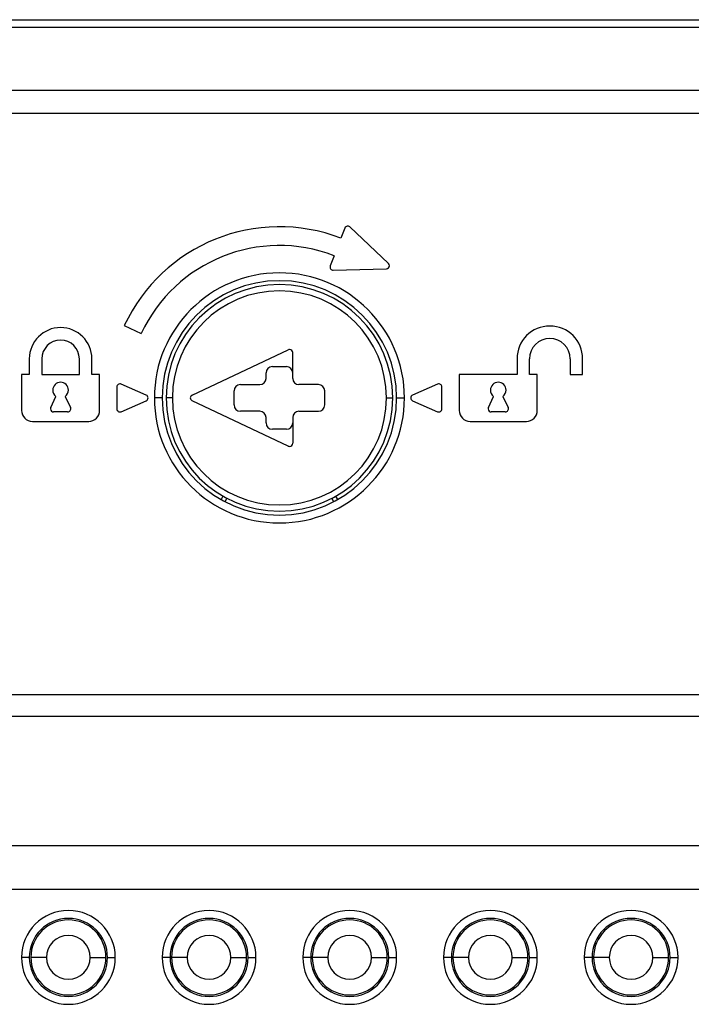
# Model space of a CAD drawing. Header units: millimetres. Extents: x 0 to 699, y 0 to 540.
# Tile 23 of 54: x 326 to 369, y 225 to 288. Entities that reach past the tile are written whole.
import ezdxf

# ---------------------------------------------------------------- set-up
doc = ezdxf.new("R2010")
doc.units = ezdxf.units.MM
doc.header["$LTSCALE"] = 2.5

msp = doc.modelspace()

# ---------------------------------------------------------------- linework, layer by layer
for p, q in [((297.698634, 288.284539), (386.648892, 288.284539)), ((386.348892, 287.784539), (297.998634, 287.784539)), ((304.797238, 283.784539), (379.550288, 283.784539)), ((379.265436, 282.284539), (305.08209, 282.284539)), ((346.361788, 274.955737), (346.110147, 274.302532)), ((349.1476, 272.687412), (346.686263, 275.028749)), ((345.678762, 273.182752), (345.427121, 272.529547)), ((345.618747, 272.257711), (349.014751, 272.342564)), ((332.249693, 268.712209), (333.337262, 268.205067)), ((336.588462, 264.265436), (342.738462, 267.165436)), ((326.173763, 266.584539), (326.173763, 265.584539)), ((326.973763, 266.584539), (326.973763, 265.584539)), ((329.373763, 265.584539), (329.373763, 266.584539)), ((330.173763, 265.584539), (330.173763, 266.584539)), ((343.023763, 265.334539), (343.023763, 266.984539)), ((357.373763, 266.584539), (357.373763, 265.584539)), ((358.173763, 265.584539), (358.173763, 266.584539)), ((360.773763, 266.584539), (360.773763, 265.584539)), ((361.573763, 265.584539), (361.573763, 266.584539)), ((341.723763, 266.084539), (342.623763, 266.084539)), ((326.173763, 265.584539), (325.673763, 265.584539)), ((325.673763, 265.584539), (325.673763, 263.284539)), ((326.973763, 265.584539), (329.373763, 265.584539)), ((330.673763, 265.584539), (330.173763, 265.584539)), ((330.673763, 263.284539), (330.673763, 265.584539)), ((341.323763, 265.334539), (341.323763, 265.684539)), ((357.373763, 265.584539), (353.673763, 265.584539)), ((353.673763, 265.584539), (353.673763, 263.284539)), ((358.673763, 265.584539), (358.173763, 265.584539)), ((358.673763, 263.284539), (358.673763, 265.584539)), ((360.773763, 265.584539), (361.573763, 265.584539)), ((331.773763, 264.784539), (331.773763, 263.384539)), ((333.653927, 264.26777), (332.053927, 264.96777)), ((339.673763, 264.934539), (340.923763, 264.934539)), ((344.673763, 264.934539), (343.423763, 264.934539)), ((352.293599, 264.96777), (350.693599, 264.26777)), ((352.573763, 263.384539), (352.573763, 264.784539)), ((327.542501, 263.469062), (327.875521, 264.183226)), ((328.472005, 264.183226), (328.805024, 263.469062)), ((334.673763, 264.084539), (334.173763, 264.084539)), ((335.323763, 264.084539), (334.923763, 264.084539)), ((339.273763, 263.634539), (339.273763, 264.534539)), ((345.073763, 263.634539), (345.073763, 264.534539)), ((349.023763, 264.084539), (349.423763, 264.084539)), ((349.673763, 264.084539), (350.173763, 264.084539)), ((355.542501, 263.469062), (355.875521, 264.183226)), ((356.472005, 264.183226), (356.805024, 263.469062)), ((332.053927, 263.201307), (333.653927, 263.901307)), ((342.738462, 261.003642), (336.588462, 263.903642)), ((350.693599, 263.901307), (352.293599, 263.201307)), ((328.623763, 263.184539), (327.723763, 263.184539)), ((340.923763, 263.234539), (339.673763, 263.234539)), ((341.323763, 262.484539), (341.323763, 262.834539)), ((343.023763, 262.834539), (343.023763, 261.184539)), ((343.423763, 263.234539), (344.673763, 263.234539)), ((356.623763, 263.184539), (355.723763, 263.184539)), ((326.373763, 262.584539), (329.973763, 262.584539)), ((342.623763, 262.084539), (341.723763, 262.084539)), ((354.373763, 262.584539), (357.973763, 262.584539)), ((338.563632, 257.797293), (338.438704, 257.580913)), ((345.908822, 257.580913), (345.783894, 257.797293)), ((338.811675, 257.661232), (338.686572, 257.444546)), ((345.660954, 257.444546), (345.535851, 257.661232)), ((313.36661, 245.112966), (370.980916, 245.112966)), ((370.980916, 243.698752), (313.36661, 243.698752)), ((306.205686, 235.456111), (378.14184, 235.456111)), ((378.173763, 232.627684), (306.173763, 232.627684)), ((326.173763, 228.284539), (325.673763, 228.284539)), ((327.273763, 228.284539), (326.273763, 228.284539)), ((330.073763, 228.284539), (331.073763, 228.284539)), ((331.173763, 228.284539), (331.673763, 228.284539)), ((335.173763, 228.284539), (334.673763, 228.284539)), ((336.273763, 228.284539), (335.273763, 228.284539)), ((339.073763, 228.284539), (340.073763, 228.284539)), ((340.173763, 228.284539), (340.673763, 228.284539)), ((344.173763, 228.284539), (343.673763, 228.284539)), ((345.273763, 228.284539), (344.273763, 228.284539)), ((348.073763, 228.284539), (349.073763, 228.284539)), ((349.173763, 228.284539), (349.673763, 228.284539)), ((353.173763, 228.284539), (352.673763, 228.284539)), ((354.273763, 228.284539), (353.273763, 228.284539)), ((357.073763, 228.284539), (358.073763, 228.284539)), ((358.173763, 228.284539), (358.673763, 228.284539)), ((362.173763, 228.284539), (361.673763, 228.284539)), ((363.273763, 228.284539), (362.273763, 228.284539)), ((366.073763, 228.284539), (367.073763, 228.284539)), ((367.173763, 228.284539), (367.673763, 228.284539))]:
    msp.add_line(p, q)
for centre, radius, start, end in [((342.173763, 264.084539), 10.95, 68.9312977, 155), ((346.548418, 274.883839), 0.2, 46.4312977, 158.9312977), ((342.173763, 264.084539), 9.75, 68.9312977, 155), ((345.613751, 272.457649), 0.2, 158.9312977, 271.4312977), ((349.009755, 272.542502), 0.2, 271.4312977, 0), ((349.009755, 272.542502), 0.2, 0, 46.4312977), ((342.173763, 264.084539), 8, 0, 180), ((342.173763, 264.084539), 7.5, 0, 180), ((342.173763, 264.084539), 7.25, 0, 180), ((342.173763, 264.084539), 6.85, 0, 180), ((328.173763, 266.584539), 2, 0, 180), ((359.473763, 266.584539), 2.1, 0, 180), ((328.173763, 266.584539), 1.2, 0, 180), ((359.473763, 266.584539), 1.3, 0, 180), ((342.823763, 266.984539), 0.2, 90, 115.24597356), ((342.823763, 266.984539), 0.2, 0, 90), ((341.723763, 265.684539), 0.4, 90, 180), ((342.623763, 265.684539), 0.4, 0, 90), ((340.923763, 265.334539), 0.4, 270, 0), ((343.423763, 265.334539), 0.4, 180, 270), ((328.173763, 264.584539), 0.5, 0, 180), ((331.973763, 264.784539), 0.2, 66.37062227, 180), ((339.673763, 264.534539), 0.4, 90, 180), ((344.673763, 264.534539), 0.4, 0, 90), ((352.373763, 264.784539), 0.2, 0, 113.62937773), ((356.173763, 264.584539), 0.5, 0, 180), ((328.173763, 264.584539), 0.5, 180, 233.38155975), ((328.173763, 264.584539), 0.5, 306.61844025, 0), ((333.573763, 264.084539), 0.2, 0, 66.37062227), ((333.573763, 264.084539), 0.2, 293.62937773, 0), ((342.173763, 264.084539), 8, 180, 0), ((342.173763, 264.084539), 7.5, 180, 0), ((342.173763, 264.084539), 7.25, 180, 0), ((342.173763, 264.084539), 6.85, 180, 0), ((336.673763, 264.084539), 0.2, 115.24597356, 244.75402644), ((350.773763, 264.084539), 0.2, 113.62937773, 246.37062227), ((356.173763, 264.584539), 0.5, 180, 233.38155975), ((356.173763, 264.584539), 0.5, 306.61844025, 0), ((327.723763, 263.384539), 0.2, 155, 180), ((327.723763, 263.384539), 0.2, 180, 270), ((328.623763, 263.384539), 0.2, 270, 25), ((331.973763, 263.384539), 0.2, 180, 293.62937773), ((339.673763, 263.634539), 0.4, 180, 270), ((344.673763, 263.634539), 0.4, 270, 0), ((352.373763, 263.384539), 0.2, 246.37062227, 0), ((355.723763, 263.384539), 0.2, 155, 180), ((355.723763, 263.384539), 0.2, 180, 270), ((356.623763, 263.384539), 0.2, 270, 25), ((326.373763, 263.284539), 0.7, 180, 270), ((329.973763, 263.284539), 0.7, 270, 0), ((340.923763, 262.834539), 0.4, 0, 90), ((343.423763, 262.834539), 0.4, 90, 180), ((354.373763, 263.284539), 0.7, 180, 270), ((357.973763, 263.284539), 0.7, 270, 0), ((341.723763, 262.484539), 0.4, 180, 270), ((342.623763, 262.484539), 0.4, 270, 0), ((342.823763, 261.184539), 0.2, 244.75402644, 270), ((342.823763, 261.184539), 0.2, 270, 0), ((328.673763, 228.284539), 3, 0, 180), ((337.673763, 228.284539), 3, 0, 180), ((346.673763, 228.284539), 3, 0, 180), ((355.673763, 228.284539), 3, 0, 180), ((364.673763, 228.284539), 3, 0, 180), ((328.673763, 228.284539), 2.5, 0, 180), ((328.673763, 228.284539), 2.4, 0, 180), ((337.673763, 228.284539), 2.5, 0, 180), ((337.673763, 228.284539), 2.4, 0, 180), ((346.673763, 228.284539), 2.5, 0, 180), ((346.673763, 228.284539), 2.4, 0, 180), ((355.673763, 228.284539), 2.5, 0, 180), ((355.673763, 228.284539), 2.4, 0, 180), ((364.673763, 228.284539), 2.5, 0, 180), ((364.673763, 228.284539), 2.4, 0, 180), ((328.673763, 228.284539), 1.4, 0, 180), ((337.673763, 228.284539), 1.4, 0, 180), ((346.673763, 228.284539), 1.4, 0, 180), ((355.673763, 228.284539), 1.4, 0, 180), ((364.673763, 228.284539), 1.4, 0, 180), ((328.673763, 228.284539), 3, 180, 0), ((328.673763, 228.284539), 2.5, 180, 0), ((328.673763, 228.284539), 2.4, 180, 0), ((328.673763, 228.284539), 1.4, 180, 0), ((337.673763, 228.284539), 3, 180, 0), ((337.673763, 228.284539), 2.5, 180, 0), ((337.673763, 228.284539), 2.4, 180, 0), ((337.673763, 228.284539), 1.4, 180, 0), ((346.673763, 228.284539), 3, 180, 0), ((346.673763, 228.284539), 2.5, 180, 0), ((346.673763, 228.284539), 2.4, 180, 0), ((346.673763, 228.284539), 1.4, 180, 0), ((355.673763, 228.284539), 3, 180, 0), ((355.673763, 228.284539), 2.5, 180, 0), ((355.673763, 228.284539), 2.4, 180, 0), ((355.673763, 228.284539), 1.4, 180, 0), ((364.673763, 228.284539), 3, 180, 0), ((364.673763, 228.284539), 2.5, 180, 0), ((364.673763, 228.284539), 2.4, 180, 0), ((364.673763, 228.284539), 1.4, 180, 0)]:
    msp.add_arc(centre, radius, start, end)

doc.saveas('drawing.dxf')
